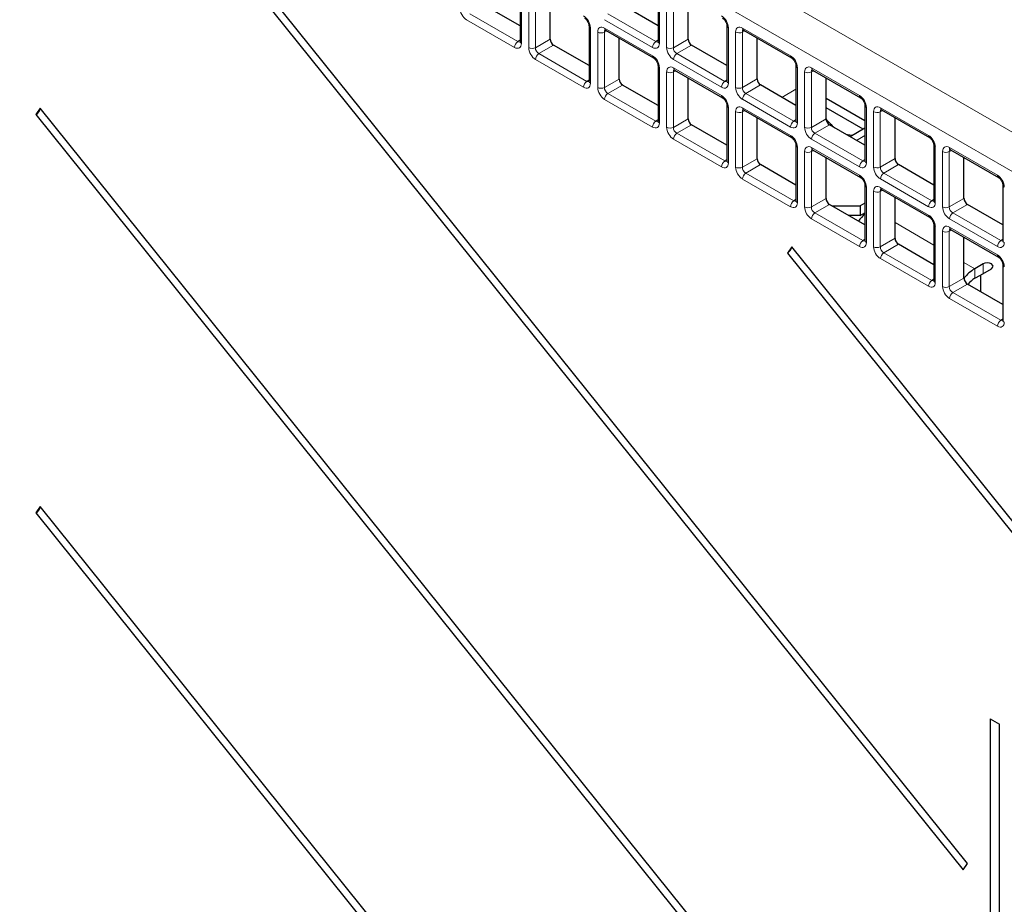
# Paper-space layout 'Blatt2' of a CAD drawing. Header units: millimetres. Extents: x 5 to 418, y 2 to 292.
# Tile 39 of 68: x 71 to 97, y 169 to 192. Entities that reach past the tile are written whole.
import ezdxf

# ---------------------------------------------------------------- set-up
doc = ezdxf.new("R2010")
doc.units = ezdxf.units.MM

psp = doc.layouts.new('Blatt2')

# ---------------------------------------------------------------- linework, layer by layer
at = {"color": 7, "linetype": 'Continuous', "lineweight": 18}
for p, q in [((70.302, 204.409), (113.067, 179.721)), ((112.633, 178.96), (69.868, 203.648)), ((84.268, 192.779), (84.268, 191.36)), ((84.454, 191.253), (84.454, 192.672)), ((84.626, 192.669), (84.626, 191.25)), ((87.803, 192.779), (87.803, 191.36)), ((87.989, 191.253), (87.989, 192.672)), ((88.161, 192.67), (88.161, 191.25)), ((82.946, 192.118), (84.175, 191.408)), ((86.482, 192.118), (87.71, 191.409)), ((84.091, 191.258), (82.862, 191.967)), ((87.627, 191.258), (86.398, 191.968)), ((86.036, 191.759), (86.036, 190.339)), ((86.221, 190.232), (86.221, 191.651)), ((86.456, 191.678), (86.393, 191.649)), ((86.393, 191.649), (86.393, 190.23)), ((86.398, 191.753), (87.627, 191.044)), ((89.571, 191.759), (89.571, 190.34)), ((89.757, 190.233), (89.757, 191.652)), ((89.991, 191.678), (89.929, 191.649)), ((89.929, 191.649), (89.929, 190.23)), ((89.933, 191.754), (91.162, 191.044)), ((84.175, 191.408), (84.231, 191.448)), ((84.626, 191.25), (85.003, 191.468)), ((85.091, 191.315), (84.714, 191.097)), ((87.71, 191.409), (87.767, 191.448)), ((88.161, 191.25), (88.538, 191.468)), ((88.626, 191.315), (88.249, 191.098)), ((84.714, 191.097), (85.943, 190.388)), ((88.249, 191.098), (89.478, 190.388)), ((85.859, 190.238), (84.63, 190.947)), ((89.395, 190.238), (88.166, 190.947)), ((87.803, 190.738), (87.803, 189.319)), ((87.989, 189.212), (87.989, 190.631)), ((88.223, 190.657), (88.161, 190.628)), ((88.161, 190.628), (88.161, 189.209)), ((88.166, 190.733), (89.395, 190.023)), ((91.339, 190.738), (91.339, 189.319)), ((91.525, 189.212), (91.525, 190.631)), ((91.759, 190.657), (91.697, 190.629)), ((91.697, 190.629), (91.697, 189.209)), ((91.701, 190.733), (92.93, 190.024)), ((85.943, 190.388), (85.999, 190.427)), ((86.393, 190.23), (86.77, 190.447)), ((86.859, 190.294), (86.482, 190.077)), ((89.478, 190.388), (89.534, 190.428)), ((89.929, 190.23), (90.306, 190.448)), ((90.394, 190.295), (90.017, 190.077)), ((86.482, 190.077), (87.71, 189.367)), ((90.017, 190.077), (91.246, 189.368)), ((91.302, 190.186), (90.943, 189.978)), ((87.627, 189.217), (86.398, 189.926)), ((91.162, 189.217), (89.933, 189.927)), ((89.571, 189.718), (89.571, 188.298)), ((89.757, 188.191), (89.757, 189.61)), ((89.991, 189.637), (89.929, 189.608)), ((89.929, 189.608), (89.929, 188.189)), ((89.933, 189.712), (91.162, 189.003)), ((93.107, 189.718), (93.107, 188.299)), ((93.292, 188.192), (93.292, 189.611)), ((93.527, 189.637), (93.464, 189.608)), ((93.464, 189.608), (93.464, 188.189)), ((93.469, 189.713), (94.698, 189.003)), ((87.71, 189.367), (87.767, 189.407)), ((88.161, 189.209), (88.538, 189.427)), ((88.626, 189.274), (88.249, 189.056)), ((91.246, 189.368), (91.302, 189.407)), ((91.697, 189.209), (92.074, 189.427)), ((92.162, 189.274), (91.785, 189.057)), ((88.249, 189.056), (89.478, 188.347)), ((91.785, 189.057), (93.014, 188.347)), ((92.852, 188.876), (93.07, 189.002)), ((89.395, 188.197), (88.166, 188.906)), ((92.93, 188.197), (91.701, 188.906)), ((91.339, 188.697), (91.339, 187.278)), ((91.525, 187.171), (91.525, 188.59)), ((91.759, 188.616), (91.697, 188.587)), ((91.697, 188.587), (91.697, 187.168)), ((91.701, 188.692), (92.93, 187.982)), ((94.874, 188.697), (94.874, 187.278)), ((95.06, 187.171), (95.06, 188.59)), ((95.295, 188.616), (95.232, 188.588)), ((95.232, 188.588), (95.232, 187.168)), ((95.237, 188.692), (96.466, 187.983)), ((89.478, 188.347), (89.534, 188.386)), ((89.929, 188.189), (90.306, 188.406)), ((90.394, 188.253), (90.017, 188.036)), ((93.014, 188.347), (93.07, 188.387)), ((93.464, 188.189), (93.841, 188.407)), ((93.93, 188.254), (93.553, 188.036)), ((90.017, 188.036), (91.246, 187.326)), ((93.553, 188.036), (94.782, 187.327)), ((91.162, 187.176), (89.933, 187.885)), ((94.698, 187.176), (93.469, 187.886)), ((93.107, 187.677), (93.107, 186.257)), ((93.292, 186.15), (93.292, 187.569)), ((93.527, 187.596), (93.464, 187.567)), ((93.464, 187.567), (93.464, 186.148)), ((93.469, 187.671), (94.698, 186.962)), ((91.246, 187.326), (91.302, 187.366)), ((91.697, 187.168), (92.074, 187.386)), ((94.782, 187.327), (94.838, 187.366)), ((95.232, 187.168), (95.609, 187.386)), ((92.162, 187.233), (91.785, 187.015)), ((91.785, 187.015), (93.014, 186.306)), ((95.697, 187.233), (95.32, 187.016)), ((95.32, 187.016), (96.549, 186.306)), ((92.93, 186.156), (91.701, 186.865)), ((93.841, 186.767), (94.838, 186.192)), ((96.466, 186.156), (95.237, 186.865)), ((94.874, 186.656), (94.874, 185.237)), ((95.06, 185.13), (95.06, 186.549)), ((95.295, 186.575), (95.232, 186.546)), ((95.232, 186.546), (95.232, 185.127)), ((95.237, 186.651), (96.466, 185.941)), ((93.014, 186.306), (93.07, 186.345)), ((93.464, 186.148), (93.841, 186.365)), ((96.549, 186.306), (96.605, 186.346)), ((93.93, 186.212), (93.553, 185.995)), ((93.553, 185.995), (94.782, 185.285)), ((94.698, 185.135), (93.469, 185.844)), ((95.609, 185.747), (95.886, 185.586)), ((95.886, 185.341), (95.886, 185.586)), ((96.099, 185.464), (96.099, 185.709)), ((94.782, 185.285), (94.838, 185.325)), ((95.232, 185.127), (95.609, 185.345)), ((95.697, 185.192), (95.32, 184.974)), ((95.32, 184.974), (96.549, 184.265)), ((96.466, 184.114), (95.237, 184.824)), ((96.549, 184.265), (96.605, 184.304))]:
    psp.add_line(p, q, dxfattribs=at)
at = {"color": 7, "linetype": 'Continuous', "lineweight": 25}
for p, q in [((75.774, 194.824), (95.584, 170.181)), ((95.699, 170.344), (75.889, 194.988)), ((84.231, 192.83), (84.231, 191.411)), ((87.767, 192.83), (87.767, 191.411)), ((84.231, 191.811), (83.323, 192.335)), ((85.003, 191.468), (85.003, 192.516)), ((87.767, 191.811), (86.859, 192.336)), ((88.538, 191.468), (88.538, 192.517)), ((85.999, 191.81), (85.999, 190.391)), ((89.534, 191.81), (89.534, 190.391)), ((86.424, 191.696), (87.653, 190.987)), ((89.959, 191.696), (91.188, 190.987)), ((85.999, 190.791), (85.091, 191.315)), ((86.77, 190.447), (86.77, 191.496)), ((89.534, 190.791), (88.626, 191.315)), ((90.306, 190.448), (90.306, 191.496)), ((87.767, 190.789), (87.767, 189.37)), ((91.302, 190.789), (91.302, 189.37)), ((88.191, 190.676), (89.42, 189.966)), ((91.727, 190.676), (92.956, 189.966)), ((87.767, 189.77), (86.859, 190.294)), ((88.538, 189.427), (88.538, 190.475)), ((91.302, 189.77), (90.394, 190.295)), ((92.074, 189.427), (92.074, 190.476)), ((89.534, 189.769), (89.534, 188.35)), ((93.07, 189.376), (92.074, 189.951)), ((93.07, 189.769), (93.07, 188.35)), ((71.935, 189.699), (71.82, 189.536)), ((71.82, 189.536), (95.584, 159.974)), ((95.699, 160.137), (71.935, 189.699)), ((89.959, 189.655), (91.188, 188.946)), ((93.021, 189.159), (92.074, 189.706)), ((93.495, 189.655), (94.724, 188.946)), ((89.534, 188.75), (88.626, 189.274)), ((90.306, 188.406), (90.306, 189.455)), ((93.07, 188.75), (92.162, 189.274)), ((93.841, 188.407), (93.841, 189.455)), ((93.07, 189.188), (92.691, 188.969)), ((91.302, 188.748), (91.302, 187.329)), ((94.838, 188.748), (94.838, 187.329)), ((91.727, 188.635), (92.956, 187.925)), ((95.263, 188.635), (96.491, 187.925)), ((91.302, 187.729), (90.394, 188.253)), ((92.074, 187.386), (92.074, 188.434)), ((94.838, 187.729), (93.93, 188.254)), ((95.609, 187.386), (95.609, 188.435)), ((93.07, 187.728), (93.07, 186.308)), ((93.495, 187.614), (94.724, 186.905)), ((96.605, 187.728), (96.605, 186.309)), ((93.07, 187.267), (92.952, 187.199)), ((93.841, 186.365), (93.841, 187.414)), ((93.07, 186.709), (92.162, 187.233)), ((92.221, 187.199), (92.952, 187.199)), ((92.952, 187.199), (92.952, 186.954)), ((92.952, 186.954), (93.07, 187.022)), ((96.605, 186.709), (95.697, 187.233)), ((92.952, 186.954), (92.645, 186.954)), ((94.838, 186.707), (94.838, 185.288)), ((95.263, 186.593), (96.491, 185.884)), ((95.609, 185.345), (95.609, 186.393)), ((91.197, 186.15), (91.083, 185.987)), ((91.083, 185.987), (104.486, 169.313)), ((104.6, 169.477), (91.197, 186.15)), ((94.838, 185.688), (93.93, 186.212)), ((96.099, 185.709), (95.886, 185.586)), ((96.028, 185.423), (96.311, 185.586)), ((96.605, 185.687), (96.605, 184.267)), ((95.886, 185.341), (96.028, 185.423)), ((96.028, 185.423), (96.028, 185.001)), ((96.605, 184.668), (95.697, 185.192)), ((71.935, 179.492), (71.82, 179.329)), ((95.699, 149.931), (71.935, 179.492)), ((71.82, 179.329), (95.584, 149.767)), ((96.282, 174.049), (96.282, 126.853)), ((96.282, 174.049), (96.516, 173.914)), ((96.516, 126.718), (96.516, 173.914)), ((95.584, 170.181), (95.699, 170.344))]:
    psp.add_line(p, q, dxfattribs=at)
at = {"color": 7, "linetype": 'Continuous', "lineweight": 25, "flags": 128}
for points in [[(92.745, 189), (92.62, 189.019), (92.587, 189.029)], [(96.311, 185.586), (96.343, 185.614), (96.355, 185.648), (96.343, 185.681), (96.311, 185.709), (96.262, 185.728), (96.205, 185.734), (96.147, 185.728), (96.099, 185.709)]]:
    psp.add_lwpolyline(points, dxfattribs=at)
at = {"color": 7, "linetype": 'Continuous', "lineweight": 18}
for centre, radius, start, end in [((86.061, 191.815), 0.0623, 186.2479, 246.0218), ((89.596, 191.816), 0.0623, 186.2479, 246.0218), ((86.31, 191.823), 0.194, 242.7384, 295.5295), ((86.458, 191.746), 0.0603, 172.9554, 235.7325), ((89.845, 191.824), 0.194, 242.7384, 295.5295), ((89.995, 191.747), 0.062, 173.888, 234.7998), ((84.284, 191.249), 0.193, 124.4666, 177.2658), ((84.293, 191.417), 0.0619, 185.2037, 246.1164), ((87.82, 191.249), 0.193, 124.4666, 177.2658), ((87.828, 191.417), 0.0619, 185.2037, 246.1164), ((84.542, 191.425), 0.194, 242.7384, 295.5295), ((84.823, 190.938), 0.193, 124.4666, 177.2658), ((87.687, 191.036), 0.0603, 172.9665, 235.6198), ((88.078, 191.425), 0.194, 242.7384, 295.5295), ((88.359, 190.938), 0.193, 124.4666, 177.2658), ((91.224, 191.038), 0.0623, 173.9725, 233.8675), ((87.829, 190.795), 0.0623, 186.2479, 246.0218), ((91.364, 190.795), 0.0623, 186.2479, 246.0218), ((88.078, 190.803), 0.194, 242.7384, 295.5295), ((88.225, 190.725), 0.0603, 172.9554, 235.7325), ((91.613, 190.803), 0.194, 242.7384, 295.5295), ((91.763, 190.726), 0.062, 173.888, 234.7998), ((86.052, 190.228), 0.193, 124.4666, 177.2658), ((86.061, 190.396), 0.0619, 185.2037, 246.1164), ((89.588, 190.229), 0.193, 124.4666, 177.2658), ((89.596, 190.396), 0.0619, 185.2037, 246.1164), ((86.31, 190.404), 0.194, 242.7384, 295.5295), ((86.591, 189.917), 0.193, 124.4666, 177.2658), ((89.454, 190.016), 0.0603, 172.9665, 235.6198), ((89.845, 190.405), 0.194, 242.7384, 295.5295), ((90.127, 189.918), 0.193, 124.4666, 177.2658), ((92.992, 190.017), 0.0623, 173.9725, 233.8675), ((89.596, 189.774), 0.0623, 186.2479, 246.0218), ((93.132, 189.775), 0.0623, 186.2479, 246.0218), ((89.845, 189.782), 0.194, 242.7384, 295.5295), ((89.993, 189.705), 0.0603, 172.9554, 235.7325), ((93.381, 189.783), 0.194, 242.7384, 295.5295), ((93.531, 189.706), 0.062, 173.888, 234.7998), ((87.82, 189.208), 0.193, 124.4666, 177.2658), ((87.828, 189.376), 0.0619, 185.2037, 246.1164), ((91.356, 189.208), 0.193, 124.4666, 177.2658), ((91.364, 189.376), 0.0619, 185.2037, 246.1164), ((88.078, 189.384), 0.194, 242.7384, 295.5295), ((88.359, 188.897), 0.193, 124.4666, 177.2658), ((91.222, 188.995), 0.0603, 172.9665, 235.6198), ((91.613, 189.384), 0.194, 242.7384, 295.5295), ((91.894, 188.897), 0.193, 124.4666, 177.2658), ((94.76, 188.997), 0.0623, 173.9725, 233.8675), ((94.9, 188.754), 0.0623, 186.2479, 246.0218), ((91.364, 188.754), 0.0623, 186.2479, 246.0218), ((91.613, 188.762), 0.194, 242.7384, 295.5295), ((91.761, 188.684), 0.0603, 172.9554, 235.7325), ((95.149, 188.762), 0.194, 242.7384, 295.5295), ((95.298, 188.685), 0.062, 173.888, 234.7998), ((89.588, 188.187), 0.193, 124.4666, 177.2658), ((89.596, 188.355), 0.0619, 185.2037, 246.1164), ((93.123, 188.188), 0.193, 124.4666, 177.2658), ((93.132, 188.355), 0.0619, 185.2037, 246.1164), ((89.845, 188.363), 0.194, 242.7384, 295.5295), ((90.127, 187.876), 0.193, 124.4666, 177.2658), ((93.381, 188.364), 0.194, 242.7384, 295.5295), ((93.662, 187.877), 0.193, 124.4666, 177.2658), ((92.99, 187.975), 0.0603, 172.9665, 235.6198), ((96.527, 187.976), 0.0623, 173.9725, 233.8675), ((93.132, 187.733), 0.0623, 186.2479, 246.0218), ((93.381, 187.741), 0.194, 242.7384, 295.5295), ((93.529, 187.664), 0.0603, 172.9554, 235.7325), ((96.667, 187.734), 0.0623, 186.2479, 246.0218), ((91.356, 187.167), 0.193, 124.4666, 177.2658), ((91.364, 187.335), 0.0619, 185.2037, 246.1164), ((94.891, 187.167), 0.193, 124.4666, 177.2658), ((94.899, 187.335), 0.0619, 185.2037, 246.1164), ((91.613, 187.343), 0.194, 242.7384, 295.5295), ((91.894, 186.856), 0.193, 124.4666, 177.2658), ((95.149, 187.343), 0.194, 242.7384, 295.5295), ((95.43, 186.856), 0.193, 124.4666, 177.2658), ((94.758, 186.954), 0.0603, 172.9665, 235.6198), ((94.9, 186.713), 0.0623, 186.2479, 246.0218), ((95.149, 186.721), 0.194, 242.7384, 295.5295), ((95.297, 186.643), 0.0603, 172.9554, 235.7325), ((93.123, 186.146), 0.193, 124.4666, 177.2658), ((93.132, 186.314), 0.0619, 185.2037, 246.1164), ((96.659, 186.147), 0.193, 124.4666, 177.2658), ((96.667, 186.314), 0.0619, 185.2037, 246.1164), ((93.381, 186.322), 0.194, 242.7384, 295.5295), ((93.662, 185.835), 0.193, 124.4666, 177.2658), ((96.525, 185.934), 0.0603, 172.9665, 235.6198), ((96.667, 185.692), 0.0623, 186.2479, 246.0218), ((94.891, 185.126), 0.193, 124.4666, 177.2658), ((94.899, 185.294), 0.0619, 185.2037, 246.1164), ((95.149, 185.302), 0.194, 242.7384, 295.5295), ((95.43, 184.815), 0.193, 124.4666, 177.2658), ((96.659, 184.105), 0.193, 124.4666, 177.2658), ((96.667, 184.273), 0.0619, 185.2037, 246.1164)]:
    psp.add_arc(centre, radius, start, end, dxfattribs=at)
at = {"color": 7, "linetype": 'Continuous', "lineweight": 25}
for centre, radius, start, end in [((71.681, 189.766), 0.269, 301.1455, 344.2068), ((93.226, 190.321), 1.46, 217.8618, 230.217), ((93.923, 186.084), 1.247, 133.1642, 144.7415), ((90.943, 186.217), 0.269, 301.1455, 344.2068), ((96.43, 184.689), 1.05, 121.2055, 141.4761), ((96.228, 184.779), 0.658, 121.224, 141.9019), ((71.681, 179.559), 0.269, 301.1455, 344.2068)]:
    psp.add_arc(centre, radius, start, end, dxfattribs=at)
at = {"color": 7, "linetype": 'Continuous', "lineweight": 18}
for centre, major_axis, ratio, start_param, end_param in [((82.863, 192.172), (-0.125, 0.217), 0.578965, 0.786849, 2.354907), ((85.858, 191.86), (-0.125, 0.217), 0.578965, 3.928442, 5.496499), ((89.394, 191.861), (-0.125, 0.217), 0.578965, 3.928442, 5.496499), ((86.398, 191.549), (-0.125, 0.217), 0.575802, 5.499237, 7.067295), ((89.934, 191.549), (-0.125, 0.217), 0.575802, 5.499237, 7.067295), ((86.487, 191.6), (-0.073, 0.103), 0.569649, 6.163641, 7.016731), ((90.022, 191.6), (-0.073, 0.103), 0.569649, 6.163641, 7.016731), ((84.091, 191.463), (-0.125, 0.217), 0.575802, 2.357645, 3.925702), ((84.179, 191.514), (-0.053, 0.115), 0.56964, 2.408205, 3.2431), ((87.626, 191.463), (-0.125, 0.217), 0.575802, 2.357645, 3.925702), ((87.715, 191.514), (-0.053, 0.115), 0.56964, 2.408205, 3.2431), ((84.631, 191.151), (-0.125, 0.217), 0.578965, 0.786849, 2.354907), ((84.719, 191.202), (-0.062, 0.108), 0.642476, 0.786856, 2.354913), ((87.626, 190.84), (-0.125, 0.217), 0.578965, 3.928442, 5.496499), ((88.166, 191.151), (-0.125, 0.217), 0.578965, 0.786849, 2.354907), ((88.254, 191.202), (-0.062, 0.108), 0.642476, 0.786856, 2.354913), ((91.162, 190.84), (-0.125, 0.217), 0.578965, 3.928442, 5.496499), ((88.166, 190.528), (-0.125, 0.217), 0.575802, 5.499237, 7.067295), ((91.702, 190.528), (-0.125, 0.217), 0.575802, 5.499237, 7.067295), ((88.254, 190.579), (-0.073, 0.103), 0.569649, 6.163641, 7.016731), ((91.79, 190.579), (-0.073, 0.103), 0.569649, 6.163641, 7.016731), ((85.858, 190.442), (-0.125, 0.217), 0.575802, 2.357645, 3.925702), ((85.947, 190.493), (-0.053, 0.115), 0.56964, 2.408205, 3.2431), ((89.394, 190.443), (-0.125, 0.217), 0.575802, 2.357645, 3.925702), ((89.482, 190.494), (-0.053, 0.115), 0.56964, 2.408205, 3.2431), ((86.398, 190.131), (-0.125, 0.217), 0.578965, 0.786849, 2.354907), ((86.487, 190.182), (-0.062, 0.108), 0.642476, 0.786856, 2.354913), ((89.394, 189.819), (-0.125, 0.217), 0.578965, 3.928442, 5.496499), ((89.934, 190.131), (-0.125, 0.217), 0.578965, 0.786849, 2.354907), ((90.022, 190.182), (-0.062, 0.108), 0.642476, 0.786856, 2.354913), ((92.93, 189.82), (-0.125, 0.217), 0.578965, 3.928442, 5.496499), ((89.934, 189.508), (-0.125, 0.217), 0.575802, 5.499237, 7.067295), ((93.469, 189.508), (-0.125, 0.217), 0.575802, 5.499237, 7.067295), ((90.022, 189.559), (-0.073, 0.103), 0.569649, 6.163641, 7.016731), ((93.558, 189.559), (-0.073, 0.103), 0.569649, 6.163641, 7.016731), ((87.626, 189.422), (-0.125, 0.217), 0.575802, 2.357645, 3.925702), ((87.715, 189.473), (-0.053, 0.115), 0.56964, 2.408205, 3.2431), ((91.162, 189.422), (-0.125, 0.217), 0.575802, 2.357645, 3.925702), ((91.25, 189.473), (-0.053, 0.115), 0.56964, 2.408205, 3.2431), ((88.166, 189.11), (-0.125, 0.217), 0.578965, 0.786849, 2.354907), ((88.254, 189.161), (-0.062, 0.108), 0.642476, 0.786856, 2.354913), ((91.162, 188.799), (-0.125, 0.217), 0.578965, 3.928442, 5.496499), ((91.702, 189.11), (-0.125, 0.217), 0.578965, 0.786849, 2.354907), ((91.79, 189.161), (-0.062, 0.108), 0.642476, 0.786856, 2.354913), ((94.697, 188.799), (-0.125, 0.217), 0.578965, 3.928442, 5.496499), ((91.702, 188.487), (-0.125, 0.217), 0.575802, 5.499237, 7.067295), ((95.237, 188.487), (-0.125, 0.217), 0.575802, 5.499237, 7.067295), ((91.79, 188.538), (-0.073, 0.103), 0.569649, 6.163641, 7.016731), ((95.326, 188.538), (-0.073, 0.103), 0.569649, 6.163641, 7.016731), ((89.394, 188.401), (-0.125, 0.217), 0.575802, 2.357645, 3.925702), ((89.482, 188.452), (-0.053, 0.115), 0.56964, 2.408205, 3.2431), ((92.93, 188.402), (-0.125, 0.217), 0.575802, 2.357645, 3.925702), ((93.018, 188.453), (-0.053, 0.115), 0.56964, 2.408205, 3.2431), ((89.934, 188.09), (-0.125, 0.217), 0.578965, 0.786849, 2.354907), ((90.022, 188.141), (-0.062, 0.108), 0.642476, 0.786856, 2.354913), ((93.469, 188.09), (-0.125, 0.217), 0.578965, 0.786849, 2.354907), ((93.558, 188.141), (-0.062, 0.108), 0.642476, 0.786856, 2.354913), ((92.93, 187.778), (-0.125, 0.217), 0.578965, 3.928442, 5.496499), ((96.465, 187.779), (-0.125, 0.217), 0.578965, 3.928442, 5.496499), ((93.469, 187.467), (-0.125, 0.217), 0.575802, 5.499237, 7.067295), ((93.558, 187.518), (-0.073, 0.103), 0.569649, 6.163641, 7.016731), ((91.162, 187.381), (-0.125, 0.217), 0.575802, 2.357645, 3.925702), ((91.25, 187.432), (-0.053, 0.115), 0.56964, 2.408205, 3.2431), ((94.697, 187.381), (-0.125, 0.217), 0.575802, 2.357645, 3.925702), ((94.786, 187.432), (-0.053, 0.115), 0.56964, 2.408205, 3.2431), ((91.702, 187.069), (-0.125, 0.217), 0.578965, 0.786849, 2.354907), ((91.79, 187.12), (-0.062, 0.108), 0.642476, 0.786856, 2.354913), ((95.237, 187.069), (-0.125, 0.217), 0.578965, 0.786849, 2.354907), ((95.326, 187.12), (-0.062, 0.108), 0.642476, 0.786856, 2.354913), ((94.697, 186.758), (-0.125, 0.217), 0.578965, 3.928442, 5.496499), ((95.237, 186.446), (-0.125, 0.217), 0.575802, 5.499237, 7.067295), ((95.326, 186.497), (-0.073, 0.103), 0.569649, 6.163641, 7.016731), ((92.93, 186.36), (-0.125, 0.217), 0.575802, 2.357645, 3.925702), ((93.018, 186.411), (-0.053, 0.115), 0.56964, 2.408205, 3.2431), ((96.465, 186.361), (-0.125, 0.217), 0.575802, 2.357645, 3.925702), ((96.553, 186.412), (-0.053, 0.115), 0.56964, 2.408205, 3.2431), ((93.469, 186.049), (-0.125, 0.217), 0.578965, 0.786849, 2.354907), ((93.558, 186.1), (-0.062, 0.108), 0.642476, 0.786856, 2.354913), ((96.465, 185.737), (-0.125, 0.217), 0.578965, 3.928442, 5.496499), ((94.697, 185.34), (-0.125, 0.217), 0.575802, 2.357645, 3.925702), ((94.786, 185.391), (-0.053, 0.115), 0.56964, 2.408205, 3.2431), ((95.237, 185.028), (-0.125, 0.217), 0.578965, 0.786849, 2.354907), ((95.326, 185.079), (-0.062, 0.108), 0.642476, 0.786856, 2.354913), ((96.465, 184.319), (-0.125, 0.217), 0.575802, 2.357645, 3.925702), ((96.553, 184.37), (-0.053, 0.115), 0.56964, 2.408205, 3.2431)]:
    psp.add_ellipse(centre, major_axis=major_axis, ratio=ratio, start_param=start_param, end_param=end_param, dxfattribs=at)
at = {"color": 7, "linetype": 'Continuous', "lineweight": 25}
for centre in [(85.091, 191.417), (88.627, 191.417), (86.859, 190.396), (90.394, 190.397), (88.627, 189.376), (92.162, 189.376), (90.394, 188.355), (93.93, 188.356), (92.162, 187.335), (95.698, 187.335), (93.93, 186.314), (95.698, 185.294)]:
    psp.add_ellipse(centre, major_axis=(-0.062, 0.108), ratio=0.578965, start_param=0.786849, end_param=2.354907, dxfattribs=at)
for points, knots in [([(85.885, 192.007), (85.893, 192.002), (85.908, 191.992), (85.938, 191.962), (85.965, 191.922), (85.987, 191.876), (85.998, 191.835), (85.999, 191.817), (85.999, 191.81)], [0, 0, 0, 0, 0.155419, 0.319081, 0.497627, 0.684711, 0.870071, 1, 1, 1, 1]), ([(89.42, 192.007), (89.428, 192.002), (89.444, 191.992), (89.473, 191.962), (89.501, 191.922), (89.522, 191.876), (89.533, 191.836), (89.534, 191.817), (89.534, 191.81)], [0, 0, 0, 0, 0.155419, 0.319081, 0.497627, 0.684711, 0.870071, 1, 1, 1, 1]), ([(86.408, 191.703), (86.408, 191.703), (86.408, 191.703), (86.419, 191.698), (86.424, 191.696)], [0, 0, 0, 0, 0.511658, 1, 1, 1, 1]), ([(89.943, 191.703), (89.943, 191.704), (89.944, 191.704), (89.954, 191.699), (89.959, 191.696)], [0, 0, 0, 0, 0.511658, 1, 1, 1, 1]), ([(84.231, 191.411), (84.231, 191.404), (84.23, 191.393), (84.229, 191.394), (84.229, 191.394)], [0, 0, 0, 0, 0.588163, 1, 1, 1, 1]), ([(87.767, 191.411), (87.766, 191.405), (87.765, 191.393), (87.765, 191.394), (87.765, 191.394)], [0, 0, 0, 0, 0.588163, 1, 1, 1, 1]), ([(87.653, 190.987), (87.66, 190.982), (87.676, 190.971), (87.705, 190.941), (87.733, 190.901), (87.755, 190.855), (87.765, 190.815), (87.766, 190.797), (87.767, 190.789)], [0, 0, 0, 0, 0.155419, 0.319081, 0.497627, 0.684711, 0.870071, 1, 1, 1, 1]), ([(91.188, 190.987), (91.196, 190.982), (91.212, 190.972), (91.241, 190.941), (91.269, 190.902), (91.29, 190.856), (91.301, 190.815), (91.302, 190.797), (91.302, 190.789)], [0, 0, 0, 0, 0.155419, 0.319081, 0.497627, 0.684711, 0.870071, 1, 1, 1, 1]), ([(88.175, 190.683), (88.176, 190.683), (88.176, 190.683), (88.186, 190.678), (88.191, 190.676)], [0, 0, 0, 0, 0.511658, 1, 1, 1, 1]), ([(91.711, 190.683), (91.711, 190.683), (91.712, 190.683), (91.722, 190.678), (91.727, 190.676)], [0, 0, 0, 0, 0.511658, 1, 1, 1, 1]), ([(85.999, 190.391), (85.998, 190.384), (85.997, 190.373), (85.997, 190.373), (85.997, 190.373)], [0, 0, 0, 0, 0.588163, 1, 1, 1, 1]), ([(89.534, 190.391), (89.534, 190.384), (89.533, 190.373), (89.533, 190.373), (89.533, 190.374)], [0, 0, 0, 0, 0.588163, 1, 1, 1, 1]), ([(89.42, 189.966), (89.428, 189.961), (89.444, 189.951), (89.473, 189.921), (89.501, 189.881), (89.522, 189.835), (89.533, 189.794), (89.534, 189.776), (89.534, 189.769)], [0, 0, 0, 0, 0.155419, 0.319081, 0.497627, 0.684711, 0.870071, 1, 1, 1, 1]), ([(92.956, 189.966), (92.964, 189.961), (92.979, 189.951), (93.009, 189.921), (93.036, 189.881), (93.058, 189.835), (93.069, 189.795), (93.07, 189.776), (93.07, 189.769)], [0, 0, 0, 0, 0.155419, 0.319081, 0.497627, 0.684711, 0.870071, 1, 1, 1, 1]), ([(89.943, 189.662), (89.943, 189.662), (89.944, 189.662), (89.954, 189.657), (89.959, 189.655)], [0, 0, 0, 0, 0.511658, 1, 1, 1, 1]), ([(93.479, 189.662), (93.479, 189.663), (93.479, 189.663), (93.49, 189.658), (93.495, 189.655)], [0, 0, 0, 0, 0.511658, 1, 1, 1, 1]), ([(87.767, 189.37), (87.766, 189.363), (87.765, 189.352), (87.765, 189.353), (87.765, 189.353)], [0, 0, 0, 0, 0.588163, 1, 1, 1, 1]), ([(91.302, 189.37), (91.302, 189.364), (91.301, 189.352), (91.301, 189.353), (91.3, 189.353)], [0, 0, 0, 0, 0.588163, 1, 1, 1, 1]), ([(91.188, 188.946), (91.196, 188.941), (91.212, 188.93), (91.241, 188.9), (91.269, 188.86), (91.29, 188.814), (91.301, 188.774), (91.302, 188.756), (91.302, 188.748)], [0, 0, 0, 0, 0.155419, 0.319081, 0.497627, 0.684711, 0.870071, 1, 1, 1, 1]), ([(94.724, 188.946), (94.731, 188.941), (94.747, 188.931), (94.776, 188.9), (94.804, 188.861), (94.826, 188.815), (94.836, 188.774), (94.837, 188.756), (94.838, 188.748)], [0, 0, 0, 0, 0.155419, 0.319081, 0.497627, 0.684711, 0.870071, 1, 1, 1, 1]), ([(91.711, 188.642), (91.711, 188.642), (91.712, 188.642), (91.722, 188.637), (91.727, 188.635)], [0, 0, 0, 0, 0.511658, 1, 1, 1, 1]), ([(95.247, 188.642), (95.247, 188.642), (95.247, 188.642), (95.258, 188.637), (95.263, 188.635)], [0, 0, 0, 0, 0.511658, 1, 1, 1, 1]), ([(89.534, 188.35), (89.534, 188.343), (89.533, 188.332), (89.533, 188.332), (89.533, 188.332)], [0, 0, 0, 0, 0.588163, 1, 1, 1, 1]), ([(93.07, 188.35), (93.069, 188.343), (93.068, 188.332), (93.068, 188.332), (93.068, 188.333)], [0, 0, 0, 0, 0.588163, 1, 1, 1, 1]), ([(92.956, 187.925), (92.964, 187.92), (92.979, 187.91), (93.009, 187.88), (93.036, 187.84), (93.058, 187.794), (93.069, 187.753), (93.07, 187.735), (93.07, 187.728)], [0, 0, 0, 0, 0.155419, 0.319081, 0.497627, 0.684711, 0.870071, 1, 1, 1, 1]), ([(96.491, 187.925), (96.499, 187.92), (96.515, 187.91), (96.544, 187.88), (96.572, 187.84), (96.593, 187.794), (96.604, 187.754), (96.605, 187.735), (96.605, 187.728)], [0, 0, 0, 0, 0.155419, 0.319081, 0.497627, 0.684711, 0.870071, 1, 1, 1, 1]), ([(93.479, 187.621), (93.479, 187.621), (93.479, 187.621), (93.49, 187.616), (93.495, 187.614)], [0, 0, 0, 0, 0.511658, 1, 1, 1, 1]), ([(91.302, 187.329), (91.302, 187.322), (91.301, 187.311), (91.301, 187.312), (91.3, 187.312)], [0, 0, 0, 0, 0.588163, 1, 1, 1, 1]), ([(94.838, 187.329), (94.837, 187.323), (94.836, 187.311), (94.836, 187.312), (94.836, 187.312)], [0, 0, 0, 0, 0.588163, 1, 1, 1, 1]), ([(94.724, 186.905), (94.731, 186.9), (94.747, 186.889), (94.776, 186.859), (94.804, 186.819), (94.826, 186.773), (94.836, 186.733), (94.837, 186.715), (94.838, 186.707)], [0, 0, 0, 0, 0.155419, 0.319081, 0.497627, 0.684711, 0.870071, 1, 1, 1, 1]), ([(95.247, 186.601), (95.247, 186.601), (95.247, 186.601), (95.258, 186.596), (95.263, 186.593)], [0, 0, 0, 0, 0.511658, 1, 1, 1, 1]), ([(93.07, 186.308), (93.069, 186.302), (93.068, 186.291), (93.068, 186.291), (93.068, 186.291)], [0, 0, 0, 0, 0.588163, 1, 1, 1, 1]), ([(96.605, 186.309), (96.605, 186.302), (96.604, 186.291), (96.604, 186.291), (96.604, 186.292)], [0, 0, 0, 0, 0.588163, 1, 1, 1, 1]), ([(96.491, 185.884), (96.499, 185.879), (96.515, 185.869), (96.544, 185.839), (96.572, 185.799), (96.593, 185.753), (96.604, 185.712), (96.605, 185.694), (96.605, 185.687)], [0, 0, 0, 0, 0.155419, 0.319081, 0.497627, 0.684711, 0.870071, 1, 1, 1, 1]), ([(94.838, 185.288), (94.837, 185.281), (94.836, 185.27), (94.836, 185.271), (94.836, 185.271)], [0, 0, 0, 0, 0.588163, 1, 1, 1, 1]), ([(96.605, 184.267), (96.605, 184.261), (96.604, 184.25), (96.604, 184.25), (96.604, 184.25)], [0, 0, 0, 0, 0.588163, 1, 1, 1, 1])]:
    psp.add_open_spline(points, degree=3, knots=knots, dxfattribs=at)

doc.saveas('drawing.dxf')
